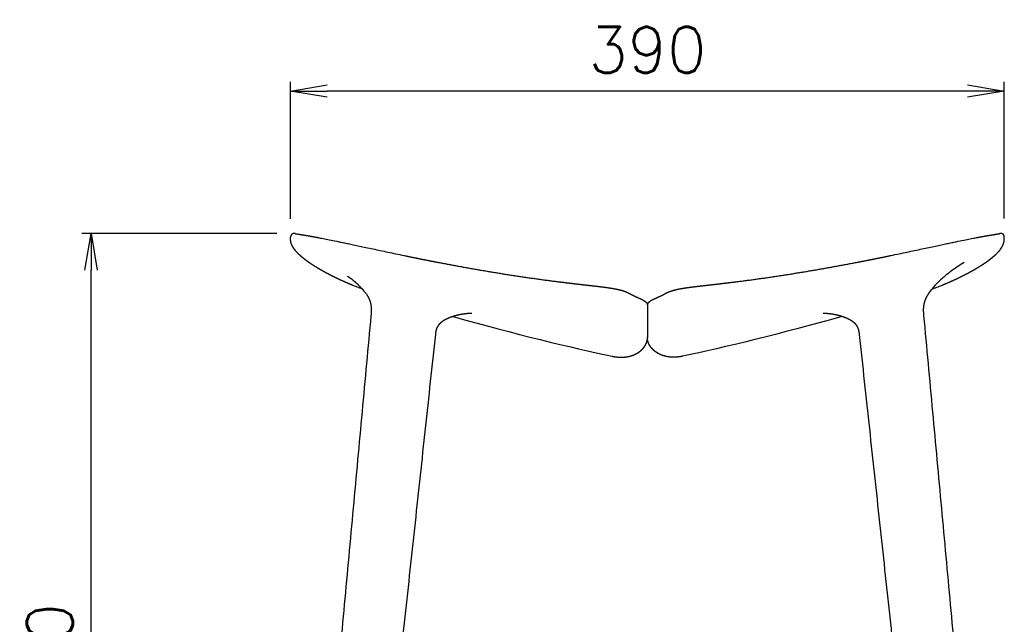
# Model space of a CAD drawing. Extents: x 4518 to 9249, y 4874 to 7665.
# Tile 3 of 6: x 8011 to 8548, y 6866 to 7196. Entities that reach past the tile are written whole.
import ezdxf

# ---------------------------------------------------------------- set-up
doc = ezdxf.new("R2010")
doc.units = 0
doc.header["$LTSCALE"] = 0.5
doc.layers.get('0').update_dxf_attribs({"linetype": 'CONTINUOUS'})
doc.layers.get('DEFPOINTS').update_dxf_attribs({"linetype": 'CONTINUOUS'})
doc.layers.add('Visible Lines', color=7, linetype='CONTINUOUS', true_color=0x000000)
doc.styles.get("Standard").update_dxf_attribs({"font": 'txt.shx', "bigfont": 'bigfont.shx'})
doc.dimstyles.new('1-10', dxfattribs={"dimtxt": 25, "dimasz": 20, "dimexe": 5, "dimexo": 10, "dimgap": 10, "dimtad": 1, "dimdec": 0, "dimzin": 9, "dimdsep": 46, "dimtxsty": 'Standard', "dimblk1": 'OPEN', "dimblk2": 'OPEN', "dimsah": 1, "dimcen": 0, "dimclrt": 7, "dimadec": 0, "dimazin": 0, "dimtfac": 0.5, "dimtdec": 0, "dimtofl": 0, "dimtmove": 0, "dimatfit": 3, "dimldrblk": 'OPEN', "dimfxl": 1, "dimtolj": 1, "dimtzin": 9, "dimarcsym": 0})

# ---------------------------------------------------------------- blocks, each defined once
blk = doc.blocks.new('_OPEN')
at = {"color": 0, "linetype": 'ByBlock'}
for p, q in [((-1, 0.167), (0, 0)), ((0, 0), (-1, -0.167)), ((0, 0), (-1, 0))]:
    blk.add_line(p, q, dxfattribs=at)
blk = doc.blocks.new('*D19')
at = {"color": 0, "lineweight": -2, "transparency": 16777216}
for p, q in [((8158.6, 7087.2), (8158.6, 7161.77)), ((8547.6, 7087.21), (8547.6, 7161.77)), ((8527.6, 7156.77), (8178.6, 7156.77))]:
    blk.add_line(p, q, dxfattribs=at)
at = {"layer": 'DEFPOINTS', "color": 0, "transparency": 16777216}
for p in [(8158.6, 7156.77), (8158.6, 7077.2), (8547.6, 7077.21)]:
    blk.add_point(p, dxfattribs=at)
at = {"color": 0, "lineweight": -2, "transparency": 16777216, "xscale": 20, "yscale": 20, "zscale": 20, "rotation": 180}
blk.add_blockref('_OPEN', (8158.6, 7156.77), dxfattribs=at)
at = {"color": 0, "lineweight": -2, "transparency": 16777216, "xscale": 20, "yscale": 20, "zscale": 20}
blk.add_blockref('_OPEN', (8547.6, 7156.77), dxfattribs=at)
at = {"color": 7, "transparency": 16777216, "insert": (8353.1, 7179.27), "char_height": 25, "attachment_point": 5}
blk.add_mtext('\\A1;390', dxfattribs=at)
blk = doc.blocks.new('*D26')
at = {"color": 0, "lineweight": -2, "transparency": 16777216}
for p, q in [((8151.05, 7079.09), (8044.84, 7079.09)), ((8049.84, 6631.91), (8049.84, 7059.09)), ((8157.11, 6611.91), (8044.84, 6611.91))]:
    blk.add_line(p, q, dxfattribs=at)
at = {"layer": 'DEFPOINTS', "color": 0, "transparency": 16777216}
for p in [(8049.84, 7079.09), (8161.05, 7079.09), (8167.11, 6611.91)]:
    blk.add_point(p, dxfattribs=at)
at = {"color": 0, "lineweight": -2, "transparency": 16777216, "xscale": 20, "yscale": 20, "zscale": 20}
for p, rotation in [((8049.84, 7079.09), 90), ((8049.84, 6611.91), 270)]:
    blk.add_blockref('_OPEN', p, dxfattribs=dict(at, rotation=rotation))
at = {"color": 7, "transparency": 16777216, "insert": (8027.34, 6845.5), "char_height": 25, "attachment_point": 5, "rotation": 90}
blk.add_mtext('\\A1;450', dxfattribs=at)

msp = doc.modelspace()

# ---------------------------------------------------------------- linework, layer by layer
at = {"layer": 'Visible Lines', "color": 0, "lineweight": -2}
msp.add_lwpolyline([(8353.101, 7040.072), (8353.102, 7022.854)], dxfattribs=at)
for points, weights, degree, knots in [([(8161.051, 7079.086), (8160.125, 7079.335), (8159.363, 7078.751), (8158.602, 7078.167), (8158.602, 7077.208)], [1, 0.896792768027, 1, 0.896792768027, 1], 2, [0, 0, 0, 1.8333189, 1.8333189, 3.6666377, 3.6666377, 3.6666377]), ([(8161.051, 7079.086), (8161.045, 7079.088), (8161.045, 7079.088), (8161.043, 7079.088), (8161.049, 7079.087), (8161.059, 7079.084), (8161.075, 7079.081), (8161.111, 7079.073), (8161.17, 7079.06), (8161.238, 7079.046), (8161.375, 7079.019), (8161.573, 7078.981), (8161.816, 7078.938), (8162.513, 7078.819), (8163.211, 7078.704), (8163.91, 7078.595), (8164.372, 7078.521), (8164.898, 7078.438), (8165.504, 7078.34), (8166.109, 7078.243), (8166.796, 7078.131), (8167.595, 7077.996), (8168.525, 7077.839), (8169.455, 7077.677), (8170.383, 7077.51), (8170.921, 7077.413), (8171.501, 7077.307), (8172.134, 7077.189), (8172.753, 7077.073), (8173.424, 7076.946), (8174.178, 7076.799)], [1, 1, 1, 1, 1, 1, 1, 1, 1, 1, 1, 1, 1, 0.999981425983, 0.999981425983, 1, 1, 1, 1, 1, 1, 1, 0.999988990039, 0.999988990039, 1, 1, 1, 1, 1, 1, 1], 3, [2.3546218, 2.3546218, 2.3546218, 2.3546218, 4.0451748, 4.0451748, 4.0451748, 8.1109013, 8.1109013, 8.1109013, 16.2507532, 16.2507532, 16.2507532, 32.5378379, 32.5378379, 32.5378379, 34.7206557, 34.7206557, 34.7206557, 50.987817, 50.987817, 50.987817, 67.2343085, 67.2343085, 67.2343085, 70.1449802, 70.1449802, 70.1449802, 78.2186033, 78.2186033, 78.2186033, 86.1258096, 86.1258096, 86.1258096, 86.1258096]), ([(8532.223, 7076.837), (8532.897, 7076.968), (8533.505, 7077.083), (8534.07, 7077.189), (8534.703, 7077.307), (8535.282, 7077.413), (8535.82, 7077.51), (8536.749, 7077.677), (8537.678, 7077.839), (8538.609, 7077.996), (8539.408, 7078.131), (8540.095, 7078.243), (8540.7, 7078.34), (8541.306, 7078.438), (8541.831, 7078.521), (8542.293, 7078.595), (8542.992, 7078.704), (8543.69, 7078.819), (8544.388, 7078.938), (8544.63, 7078.981), (8544.829, 7079.019), (8544.966, 7079.046), (8545.034, 7079.06), (8545.093, 7079.073), (8545.128, 7079.081), (8545.144, 7079.084), (8545.155, 7079.087), (8545.161, 7079.088), (8545.161, 7079.088), (8545.161, 7079.088), (8545.161, 7079.088)], [1, 1, 1, 1, 1, 1, 1, 0.999988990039, 0.999988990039, 1, 1, 1, 1, 1, 1, 1, 0.999981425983, 0.999981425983, 1, 1, 1, 1, 1, 1, 1, 1, 1, 1, 1, 1, 1], 3, [0.8305675, 0.8305675, 0.8305675, 0.8305675, 8.0422564, 8.0422564, 8.0422564, 16.1158795, 16.1158795, 16.1158795, 19.0265513, 19.0265513, 19.0265513, 35.2730428, 35.2730428, 35.2730428, 51.540204, 51.540204, 51.540204, 53.7230218, 53.7230218, 53.7230218, 70.0101066, 70.0101066, 70.0101066, 78.1499585, 78.1499585, 78.1499585, 82.2156849, 82.2156849, 82.2156849, 82.2160963, 82.2160963, 82.2160963, 82.2160963]), ([(8547.602, 7077.208), (8547.602, 7078.165), (8546.844, 7078.749), (8546.086, 7079.332), (8545.161, 7079.088)], [1, 0.897297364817, 1, 0.897297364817, 1], 2, [0, 0, 0, 1.8287517, 1.8287517, 3.6575035, 3.6575035, 3.6575035]), ([(8160.959, 7070.193), (8160.799, 7070.4), (8160.643, 7070.612), (8160.493, 7070.827), (8160.342, 7071.042), (8160.197, 7071.261), (8160.058, 7071.484), (8159.919, 7071.707), (8159.787, 7071.935), (8159.662, 7072.166), (8159.537, 7072.397), (8159.42, 7072.633), (8159.313, 7072.873), (8159.205, 7073.113), (8159.107, 7073.358), (8159.02, 7073.606), (8158.932, 7073.854), (8158.858, 7074.107), (8158.795, 7074.363), (8158.733, 7074.619), (8158.685, 7074.878), (8158.652, 7075.14), (8158.619, 7075.401), (8158.602, 7075.664), (8158.602, 7075.928), (8158.602, 7076.203), (8158.602, 7076.492), (8158.602, 7076.796), (8158.602, 7076.929), (8158.602, 7077.065), (8158.602, 7077.203)], [1, 0.999819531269, 0.999819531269, 1, 0.999758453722, 0.999758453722, 1, 0.999674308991, 0.999674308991, 1, 0.999558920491, 0.999558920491, 1, 0.999401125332, 0.999401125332, 1, 0.999181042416, 0.999181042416, 1, 0.998950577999, 0.998950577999, 1, 0.998694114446, 0.998694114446, 1, 1, 1, 1, 1, 1, 1], 3, [0, 0, 0, 0, 0.8100378, 0.8100378, 0.8100378, 1.6204071, 1.6204071, 1.6204071, 2.4312486, 2.4312486, 2.4312486, 3.242395, 3.242395, 3.242395, 4.0541912, 4.0541912, 4.0541912, 4.8661393, 4.8661393, 4.8661393, 5.6788938, 5.6788938, 5.6788938, 6.4917125, 6.4917125, 6.4917125, 7.3839802, 7.3839802, 7.3839802, 7.8133002, 7.8133002, 7.8133002, 7.8133002]), ([(8545.244, 7070.193), (8545.405, 7070.4), (8545.56, 7070.612), (8545.711, 7070.827), (8545.862, 7071.042), (8546.007, 7071.261), (8546.146, 7071.484), (8546.285, 7071.707), (8546.417, 7071.935), (8546.542, 7072.166), (8546.667, 7072.397), (8546.783, 7072.633), (8546.891, 7072.873), (8546.999, 7073.113), (8547.096, 7073.358), (8547.184, 7073.606), (8547.271, 7073.854), (8547.346, 7074.107), (8547.408, 7074.363), (8547.47, 7074.619), (8547.518, 7074.878), (8547.551, 7075.14), (8547.585, 7075.401), (8547.601, 7075.664), (8547.602, 7075.928), (8547.602, 7076.203), (8547.602, 7076.492), (8547.602, 7076.796), (8547.602, 7076.93), (8547.602, 7077.066), (8547.602, 7077.206)], [1, 0.999819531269, 0.999819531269, 1, 0.999758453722, 0.999758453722, 1, 0.999674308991, 0.999674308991, 1, 0.999558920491, 0.999558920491, 1, 0.999401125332, 0.999401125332, 1, 0.999181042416, 0.999181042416, 1, 0.998950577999, 0.998950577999, 1, 0.998694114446, 0.998694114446, 1, 1, 1, 1, 1, 1, 1], 3, [0, 0, 0, 0, 0.8100378, 0.8100378, 0.8100378, 1.6204071, 1.6204071, 1.6204071, 2.4312486, 2.4312486, 2.4312486, 3.242395, 3.242395, 3.242395, 4.0541912, 4.0541912, 4.0541912, 4.8661393, 4.8661393, 4.8661393, 5.6788938, 5.6788938, 5.6788938, 6.4917125, 6.4917125, 6.4917125, 7.3839802, 7.3839802, 7.3839802, 7.8157245, 7.8157245, 7.8157245, 7.8157245]), ([(8220.444, 7067.116), (8224.972, 7066.173), (8229.507, 7065.265), (8234.093, 7064.346), (8238.687, 7063.462), (8248.011, 7061.666), (8257.363, 7060.019), (8266.852, 7058.348), (8276.369, 7056.846), (8285.956, 7055.331), (8295.573, 7054.018)], [1, 0.999992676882, 1, 0.999992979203, 1, 0.999967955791, 1, 0.999960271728, 1, 0.999944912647, 1], 2, [0, 0, 0, 9.5108787, 9.5108787, 19.1309848, 19.1309848, 38.6587238, 38.6587238, 58.4731645, 58.4731645, 78.4334071, 78.4334071, 78.4334071]), ([(8410.631, 7054.018), (8420.248, 7055.331), (8429.835, 7056.846), (8439.352, 7058.348), (8448.841, 7060.019), (8458.193, 7061.666), (8467.517, 7063.462), (8472.11, 7064.346), (8476.697, 7065.265), (8481.231, 7066.173), (8485.759, 7067.116)], [1, 0.999944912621, 1, 0.999960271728, 1, 0.999967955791, 1, 0.999992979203, 1, 0.999992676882, 1], 2, [0, 0, 0, 19.960247, 19.960247, 39.7746876, 39.7746876, 59.3024267, 59.3024267, 68.9225327, 68.9225327, 78.4334115, 78.4334115, 78.4334115]), ([(8305.234, 7052.758), (8307.633, 7052.459), (8310.032, 7052.169), (8312.433, 7051.888), (8313.622, 7051.748), (8314.818, 7051.61), (8316.008, 7051.473), (8317.183, 7051.338), (8318.359, 7051.204), (8319.531, 7051.07), (8320.686, 7050.938), (8321.839, 7050.807), (8322.982, 7050.675), (8324.106, 7050.546), (8325.233, 7050.414), (8326.328, 7050.282), (8327.373, 7050.157), (8328.418, 7050.027), (8329.462, 7049.891), (8329.964, 7049.825), (8330.457, 7049.759), (8330.936, 7049.692), (8331.412, 7049.625), (8331.873, 7049.559), (8332.32, 7049.492), (8333.146, 7049.369), (8333.971, 7049.235), (8334.793, 7049.089), (8335.178, 7049.02), (8335.546, 7048.951), (8335.891, 7048.883), (8336.241, 7048.814), (8336.571, 7048.745), (8336.884, 7048.677), (8337.453, 7048.554), (8338.02, 7048.418), (8338.583, 7048.269), (8339.048, 7048.146), (8339.51, 7048.01), (8339.968, 7047.863), (8340.673, 7047.639), (8341.364, 7047.376), (8342.041, 7047.075), (8342.311, 7046.955), (8342.577, 7046.827), (8342.84, 7046.691), (8343.059, 7046.577), (8343.275, 7046.459), (8343.49, 7046.339)], [1, 0.999995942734, 0.999995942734, 1, 1, 1, 1, 1, 1, 1, 1, 1, 1, 1, 1, 1, 0.999991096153, 0.999991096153, 1, 1, 1, 1, 1, 1, 1, 0.999934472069, 0.999934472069, 1, 1, 1, 1, 1, 1, 1, 0.999825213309, 0.999825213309, 1, 0.999780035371, 0.999780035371, 1, 0.999000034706, 0.999000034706, 1, 0.999725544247, 0.999725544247, 1, 0.999924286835, 0.999924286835, 1], 3, [0, 0, 0, 0, 7.45656, 7.45656, 7.45656, 11.1578017, 11.1578017, 11.1578017, 14.8087957, 14.8087957, 14.8087957, 18.4046096, 18.4046096, 18.4046096, 21.9523326, 21.9523326, 21.9523326, 25.1993976, 25.1993976, 25.1993976, 26.9214038, 26.9214038, 26.9214038, 28.6331983, 28.6331983, 28.6331983, 31.209707, 31.209707, 31.209707, 32.9745786, 32.9745786, 32.9745786, 34.7545289, 34.7545289, 34.7545289, 36.551652, 36.551652, 36.551652, 38.0355651, 38.0355651, 38.0355651, 40.3170521, 40.3170521, 40.3170521, 41.229509, 41.229509, 41.229509, 41.9895518, 41.9895518, 41.9895518, 41.9895518]), ([(8362.713, 7046.339), (8362.928, 7046.459), (8363.145, 7046.577), (8363.363, 7046.691), (8363.626, 7046.827), (8363.893, 7046.955), (8364.163, 7047.075), (8364.839, 7047.376), (8365.531, 7047.639), (8366.236, 7047.863), (8366.694, 7048.01), (8367.156, 7048.146), (8367.621, 7048.269), (8368.184, 7048.418), (8368.75, 7048.554), (8369.32, 7048.677), (8369.632, 7048.745), (8369.962, 7048.814), (8370.312, 7048.883), (8370.658, 7048.951), (8371.026, 7049.02), (8371.41, 7049.089), (8372.233, 7049.235), (8373.057, 7049.369), (8373.883, 7049.492), (8374.33, 7049.559), (8374.791, 7049.625), (8375.268, 7049.692), (8375.747, 7049.759), (8376.239, 7049.825), (8376.742, 7049.891), (8377.786, 7050.027), (8378.83, 7050.157), (8379.875, 7050.282), (8380.97, 7050.414), (8382.097, 7050.546), (8383.221, 7050.675), (8384.365, 7050.807), (8385.518, 7050.938), (8386.672, 7051.07), (8387.845, 7051.204), (8389.02, 7051.338), (8390.196, 7051.473), (8391.385, 7051.61), (8392.582, 7051.748), (8393.77, 7051.888), (8396.171, 7052.169), (8398.571, 7052.459), (8400.969, 7052.758)], [1, 0.999924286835, 0.999924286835, 1, 0.999725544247, 0.999725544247, 1, 0.999000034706, 0.999000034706, 1, 0.999780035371, 0.999780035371, 1, 0.999825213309, 0.999825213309, 1, 1, 1, 1, 1, 1, 1, 0.999934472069, 0.999934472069, 1, 1, 1, 1, 1, 1, 1, 0.999991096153, 0.999991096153, 1, 1, 1, 1, 1, 1, 1, 1, 1, 1, 1, 1, 1, 0.999995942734, 0.999995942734, 1], 3, [0, 0, 0, 0, 0.7600427, 0.7600427, 0.7600427, 1.6724997, 1.6724997, 1.6724997, 3.9539867, 3.9539867, 3.9539867, 5.4378997, 5.4378997, 5.4378997, 7.2350228, 7.2350228, 7.2350228, 9.0149732, 9.0149732, 9.0149732, 10.7798448, 10.7798448, 10.7798448, 13.3563534, 13.3563534, 13.3563534, 15.068148, 15.068148, 15.068148, 16.7901541, 16.7901541, 16.7901541, 20.0372192, 20.0372192, 20.0372192, 23.5849422, 23.5849422, 23.5849422, 27.1807561, 27.1807561, 27.1807561, 30.83175, 30.83175, 30.83175, 34.5329917, 34.5329917, 34.5329917, 41.9895518, 41.9895518, 41.9895518, 41.9895518]), ([(8507.09, 7047.514), (8506.611, 7046.883), (8506.168, 7046.228), (8505.76, 7045.549), (8505.31, 7044.801), (8504.916, 7044.022), (8504.579, 7043.217), (8504.389, 7042.761), (8504.221, 7042.296), (8504.076, 7041.823), (8503.914, 7041.295), (8503.783, 7040.758), (8503.683, 7040.215), (8503.545, 7039.456), (8503.466, 7038.688), (8503.446, 7037.916), (8503.44, 7037.677), (8503.437, 7037.194), (8503.462, 7036.431), (8503.52, 7035.554), (8503.577, 7034.921), (8503.61, 7034.567)], [1, 0.999027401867, 0.999027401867, 1, 0.998245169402, 0.998245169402, 1, 0.999205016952, 0.999205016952, 1, 0.998884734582, 0.998884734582, 1, 0.997996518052, 0.997996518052, 1, 1, 1, 1, 1, 1, 1], 3, [0, 0, 0, 0, 2.440775, 2.440775, 2.440775, 5.1307572, 5.1307572, 5.1307572, 6.6554322, 6.6554322, 6.6554322, 8.3586103, 8.3586103, 8.3586103, 10.737114, 10.737114, 10.737114, 11.4765487, 12.2260039, 13.0911236, 14.1873247, 14.1873247, 14.1873247, 14.1873247]), ([(8202.594, 7034.567), (8202.626, 7034.921), (8202.684, 7035.554), (8202.741, 7036.431), (8202.766, 7037.194), (8202.764, 7037.677), (8202.757, 7037.916), (8202.738, 7038.688), (8202.659, 7039.456), (8202.521, 7040.215), (8202.421, 7040.758), (8202.289, 7041.295), (8202.127, 7041.823), (8201.982, 7042.296), (8201.814, 7042.761), (8201.624, 7043.217), (8201.417, 7043.713), (8201.187, 7044.2), (8200.936, 7044.676)], [1, 1, 1, 1, 1, 1, 1, 0.997996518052, 0.997996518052, 1, 0.998884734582, 0.998884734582, 1, 0.999205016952, 0.999205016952, 1, 0.998917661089, 0.998502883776, 0.998755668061], 3, [0, 0, 0, 0, 1.0962012, 1.9613208, 2.710776, 3.4502108, 3.4502108, 3.4502108, 5.8287144, 5.8287144, 5.8287144, 7.5318925, 7.5318925, 7.5318925, 9.0565675, 9.0565675, 9.0565675, 10.7156863, 10.7156863, 10.7156863, 10.7156863]), ([(8343.614, 7046.271), (8344.511, 7045.782), (8345.424, 7045.322), (8346.35, 7044.89), (8347.304, 7044.448), (8348.262, 7044.012), (8349.221, 7043.581)], [1, 0.999677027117, 0.999677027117, 1, 0.999988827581, 0.999988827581, 1], 3, [0, 0, 0, 0, 3.1514557, 3.1514557, 3.1514557, 6.3967298, 6.3967298, 6.3967298, 6.3967298]), ([(8349.334, 7043.53), (8349.546, 7043.432), (8349.745, 7043.337), (8349.933, 7043.244), (8350.152, 7043.137), (8350.369, 7043.026), (8350.584, 7042.91), (8350.974, 7042.704), (8351.347, 7042.47), (8351.702, 7042.209), (8352.021, 7041.975), (8352.307, 7041.702), (8352.554, 7041.393), (8352.676, 7041.238), (8352.782, 7041.072), (8352.871, 7040.896), (8352.915, 7040.809), (8352.954, 7040.72), (8352.988, 7040.629), (8353.013, 7040.565), (8353.03, 7040.511), (8353.042, 7040.469), (8353.035, 7040.493), (8353.047, 7040.462), (8353.072, 7040.366)], [1, 1, 1, 1, 0.99987410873, 0.99987410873, 1, 0.99818311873, 0.99818311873, 1, 0.994163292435, 0.994163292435, 1, 0.996855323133, 0.996855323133, 1, 0.999060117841, 0.999060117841, 1, 1, 1, 1, 1, 1, 1], 3, [0.7582187, 0.7582187, 0.7582187, 0.7582187, 5.0166463, 5.0166463, 5.0166463, 5.7689362, 5.7689362, 5.7689362, 7.1274057, 7.1274057, 7.1274057, 8.3439405, 8.3439405, 8.3439405, 8.9506943, 8.9506943, 8.9506943, 9.2508975, 9.2508975, 9.2508975, 10.790231, 10.790231, 10.790231, 12.3282006, 12.3282006, 12.3282006, 12.3282006]), ([(8353.131, 7040.366), (8353.156, 7040.462), (8353.169, 7040.493), (8353.161, 7040.469), (8353.174, 7040.511), (8353.191, 7040.565), (8353.215, 7040.629), (8353.25, 7040.72), (8353.289, 7040.809), (8353.332, 7040.896), (8353.422, 7041.072), (8353.528, 7041.238), (8353.649, 7041.393), (8353.896, 7041.702), (8354.182, 7041.975), (8354.501, 7042.209), (8354.856, 7042.47), (8355.23, 7042.704), (8355.619, 7042.91), (8355.834, 7043.026), (8356.051, 7043.137), (8356.27, 7043.244), (8356.458, 7043.337), (8356.657, 7043.432), (8356.87, 7043.53)], [1, 1, 1, 1, 1, 1, 1, 0.999060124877, 0.999060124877, 1, 0.996855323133, 0.996855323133, 1, 0.994163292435, 0.994163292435, 1, 0.99818311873, 0.99818311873, 1, 0.999874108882, 0.999874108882, 1, 1, 1, 1], 3, [0.0000708, 0.0000708, 0.0000708, 0.0000708, 1.5380403, 1.5380403, 1.5380403, 3.0773739, 3.0773739, 3.0773739, 3.3775771, 3.3775771, 3.3775771, 3.9843309, 3.9843309, 3.9843309, 5.2008657, 5.2008657, 5.2008657, 6.5593352, 6.5593352, 6.5593352, 7.3116251, 7.3116251, 7.3116251, 11.5700527, 11.5700527, 11.5700527, 11.5700527]), ([(8356.982, 7043.581), (8357.942, 7044.012), (8358.899, 7044.448), (8359.854, 7044.89), (8360.78, 7045.322), (8361.692, 7045.782), (8362.59, 7046.271)], [1, 0.999988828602, 0.999988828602, 1, 0.999677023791, 0.999677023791, 1], 3, [0, 0, 0, 0, 3.2452741, 3.2452741, 3.2452741, 6.3967298, 6.3967298, 6.3967298, 6.3967298]), ([(8257.365, 7035.532), (8257.365, 7035.532), (8257.358, 7035.532), (8257.344, 7035.533), (8256.662, 7035.544), (8255.981, 7035.52), (8255.301, 7035.461), (8253.217, 7035.295), (8251.155, 7034.956), (8249.127, 7034.447), (8249.027, 7034.422), (8248.926, 7034.396), (8248.826, 7034.37), (8247.78, 7034.098), (8246.703, 7033.768), (8244.701, 7033.012), (8243.75, 7032.592), (8242.849, 7032.099), (8241.856, 7031.571), (8240.938, 7030.92), (8240.111, 7030.157), (8239.886, 7029.944), (8239.672, 7029.72), (8239.47, 7029.485), (8238.677, 7028.563), (8238.127, 7027.479), (8237.85, 7026.295), (8237.691, 7025.581), (8237.579, 7024.858), (8237.515, 7024.128)], [1, 1, 1, 1, 0.999098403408, 0.999098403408, 1, 0.997705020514, 0.997705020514, 1, 1, 1, 1, 1, 1, 1, 1, 1, 0.994549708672, 0.994549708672, 1, 0.999108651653, 0.999108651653, 1, 0.980807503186, 0.980807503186, 1, 0.998530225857, 0.998530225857, 1], 3, [41.3439328, 41.3439328, 41.3439328, 41.3439328, 42.1223143, 42.1223143, 42.1223143, 44.2253968, 44.2253968, 44.2253968, 50.6665837, 50.6665837, 50.6665837, 51.0676239, 51.0676239, 51.0676239, 55.2514345, 55.2514345, 58.9780792, 58.9780792, 58.9780792, 62.4387887, 62.4387887, 62.4387887, 63.3944033, 63.3944033, 63.3944033, 67.1085102, 67.1085102, 67.1085102, 69.3651118, 69.3651118, 69.3651118, 69.3651118]), ([(8468.689, 7024.128), (8468.625, 7024.858), (8468.513, 7025.581), (8468.353, 7026.295), (8468.077, 7027.479), (8467.526, 7028.563), (8466.733, 7029.485), (8466.531, 7029.72), (8466.317, 7029.944), (8466.092, 7030.157), (8465.265, 7030.92), (8464.348, 7031.571), (8463.355, 7032.099), (8462.453, 7032.592), (8461.502, 7033.012), (8459.5, 7033.768), (8458.424, 7034.098), (8457.378, 7034.37), (8457.277, 7034.396), (8457.177, 7034.422), (8457.076, 7034.447), (8455.049, 7034.956), (8452.986, 7035.295), (8450.902, 7035.461), (8450.223, 7035.52), (8449.541, 7035.544), (8448.859, 7035.533), (8448.846, 7035.532), (8448.839, 7035.532), (8448.838, 7035.532)], [1, 0.998530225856, 0.998530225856, 1, 0.980807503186, 0.980807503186, 1, 0.999108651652, 0.999108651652, 1, 0.994549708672, 0.994549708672, 1, 1, 1, 1, 1, 1, 1, 1, 1, 0.997705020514, 0.997705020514, 1, 0.999098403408, 0.999098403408, 1, 1, 1, 1], 3, [0, 0, 0, 0, 2.2566015, 2.2566015, 2.2566015, 5.9707085, 5.9707085, 5.9707085, 6.926323, 6.926323, 6.926323, 10.3870326, 10.3870326, 10.3870326, 14.1136773, 14.1136773, 18.2974879, 18.2974879, 18.2974879, 18.6985281, 18.6985281, 18.6985281, 25.1397149, 25.1397149, 25.1397149, 27.2427975, 27.2427975, 27.2427975, 28.021179, 28.021179, 28.021179, 28.021179]), ([(8333.896, 7012.22), (8334.369, 7012.12), (8334.846, 7012.032), (8335.324, 7011.958), (8335.804, 7011.883), (8336.285, 7011.823), (8336.767, 7011.777), (8337.737, 7011.684), (8338.71, 7011.656), (8339.683, 7011.694), (8339.725, 7011.695), (8339.766, 7011.697), (8339.808, 7011.699), (8340.256, 7011.72), (8340.702, 7011.756), (8341.147, 7011.808), (8341.636, 7011.865), (8342.122, 7011.941), (8342.605, 7012.038), (8343.091, 7012.135), (8343.572, 7012.253), (8344.048, 7012.392), (8344.527, 7012.532), (8344.999, 7012.695), (8345.463, 7012.88), (8345.932, 7013.066), (8346.39, 7013.276), (8346.838, 7013.508), (8347.29, 7013.743), (8347.728, 7014.002), (8348.152, 7014.284), (8348.366, 7014.426), (8348.576, 7014.575), (8348.782, 7014.729), (8348.988, 7014.884), (8349.19, 7015.045), (8349.388, 7015.212), (8349.586, 7015.381), (8349.779, 7015.555), (8349.967, 7015.735), (8350.156, 7015.916), (8350.34, 7016.104), (8350.517, 7016.297), (8350.696, 7016.492), (8350.868, 7016.692), (8351.033, 7016.899), (8351.2, 7017.107), (8351.359, 7017.32), (8351.51, 7017.54), (8351.662, 7017.761), (8351.806, 7017.988), (8351.941, 7018.22), (8351.972, 7018.275), (8352.004, 7018.33), (8352.034, 7018.385), (8352.069, 7018.448), (8352.103, 7018.511), (8352.137, 7018.575), (8352.2, 7018.695), (8352.261, 7018.816), (8352.319, 7018.939), (8352.377, 7019.062), (8352.433, 7019.187), (8352.486, 7019.313), (8352.54, 7019.439), (8352.59, 7019.567), (8352.637, 7019.696), (8352.685, 7019.825), (8352.729, 7019.956), (8352.77, 7020.088), (8352.812, 7020.22), (8352.849, 7020.353), (8352.884, 7020.488), (8352.918, 7020.623), (8352.949, 7020.759), (8352.976, 7020.896), (8353.003, 7021.034), (8353.026, 7021.172), (8353.044, 7021.311), (8353.082, 7021.592), (8353.101, 7021.874), (8353.102, 7022.157)], [1, 0.9997476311, 0.9997476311, 1, 0.999703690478, 0.999703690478, 1, 0.998490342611, 0.998490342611, 1, 1, 1, 1, 0.999598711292, 0.999598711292, 1, 0.999445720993, 0.999445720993, 1, 0.999360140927, 0.999360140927, 1, 0.999263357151, 0.999263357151, 1, 0.999158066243, 0.999158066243, 1, 0.999035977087, 0.999035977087, 1, 0.999732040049, 0.999732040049, 1, 0.999709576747, 0.999709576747, 1, 0.999685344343, 0.999685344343, 1, 0.999660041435, 0.999660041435, 1, 0.999621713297, 0.999621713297, 1, 0.999564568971, 0.999564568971, 1, 0.999500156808, 0.999500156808, 1, 1, 1, 1, 1, 1, 1, 1, 1, 1, 1, 1, 1, 1, 1, 1, 1, 1, 1, 1, 1, 1, 1, 1, 1, 1, 1, 1, 0.998522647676, 0.998522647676, 1], 3, [0, 0, 0, 0, 1.4939284, 1.4939284, 1.4939284, 2.9893314, 2.9893314, 2.9893314, 5.9913416, 5.9913416, 5.9913416, 6.1196785, 6.1196785, 6.1196785, 7.5013687, 7.5013687, 7.5013687, 9.0193994, 9.0193994, 9.0193994, 10.5475989, 10.5475989, 10.5475989, 12.0876577, 12.0876577, 12.0876577, 13.6422982, 13.6422982, 13.6422982, 15.2129644, 15.2129644, 15.2129644, 16.0052927, 16.0052927, 16.0052927, 16.8025865, 16.8025865, 16.8025865, 17.6051859, 17.6051859, 17.6051859, 18.4138374, 18.4138374, 18.4138374, 19.2292823, 19.2292823, 19.2292823, 20.0510907, 20.0510907, 20.0510907, 20.8792967, 20.8792967, 20.8792967, 21.0745398, 21.0745398, 21.0745398, 21.2961041, 21.2961041, 21.2961041, 21.7150351, 21.7150351, 21.7150351, 22.1362809, 22.1362809, 22.1362809, 22.5597202, 22.5597202, 22.5597202, 22.9852905, 22.9852905, 22.9852905, 23.4131236, 23.4131236, 23.4131236, 23.8434082, 23.8434082, 23.8434082, 24.2759663, 24.2759663, 24.2759663, 25.1480757, 25.1480757, 25.1480757, 25.1480757]), ([(8372.308, 7012.22), (8371.834, 7012.12), (8371.358, 7012.032), (8370.879, 7011.958), (8370.4, 7011.883), (8369.919, 7011.823), (8369.436, 7011.777), (8368.467, 7011.684), (8367.493, 7011.656), (8366.52, 7011.694), (8366.479, 7011.695), (8366.437, 7011.697), (8366.395, 7011.699), (8365.948, 7011.72), (8365.501, 7011.756), (8365.056, 7011.808), (8364.567, 7011.865), (8364.081, 7011.941), (8363.599, 7012.038), (8363.113, 7012.135), (8362.631, 7012.253), (8362.156, 7012.392), (8361.676, 7012.532), (8361.204, 7012.695), (8360.74, 7012.88), (8360.272, 7013.066), (8359.813, 7013.276), (8359.366, 7013.508), (8358.914, 7013.743), (8358.475, 7014.002), (8358.051, 7014.284), (8357.837, 7014.426), (8357.627, 7014.575), (8357.422, 7014.729), (8357.215, 7014.884), (8357.013, 7015.045), (8356.816, 7015.212), (8356.617, 7015.381), (8356.424, 7015.555), (8356.236, 7015.735), (8356.047, 7015.916), (8355.864, 7016.104), (8355.686, 7016.297), (8355.508, 7016.492), (8355.335, 7016.692), (8355.17, 7016.899), (8355.004, 7017.107), (8354.845, 7017.32), (8354.693, 7017.54), (8354.541, 7017.761), (8354.397, 7017.988), (8354.263, 7018.22), (8354.231, 7018.275), (8354.2, 7018.33), (8354.169, 7018.385), (8354.134, 7018.448), (8354.1, 7018.511), (8354.067, 7018.575), (8354.003, 7018.695), (8353.943, 7018.816), (8353.884, 7018.939), (8353.826, 7019.062), (8353.77, 7019.187), (8353.717, 7019.313), (8353.664, 7019.439), (8353.613, 7019.567), (8353.566, 7019.696), (8353.519, 7019.825), (8353.474, 7019.956), (8353.433, 7020.088), (8353.392, 7020.22), (8353.354, 7020.353), (8353.32, 7020.488), (8353.285, 7020.623), (8353.255, 7020.759), (8353.228, 7020.896), (8353.201, 7021.034), (8353.178, 7021.172), (8353.159, 7021.311), (8353.121, 7021.592), (8353.102, 7021.874), (8353.102, 7022.157)], [1, 0.9997476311, 0.9997476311, 1, 0.999703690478, 0.999703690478, 1, 0.998490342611, 0.998490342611, 1, 1, 1, 1, 0.999598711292, 0.999598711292, 1, 0.999445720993, 0.999445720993, 1, 0.999360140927, 0.999360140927, 1, 0.999263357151, 0.999263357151, 1, 0.999158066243, 0.999158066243, 1, 0.999035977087, 0.999035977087, 1, 0.999732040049, 0.999732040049, 1, 0.999709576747, 0.999709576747, 1, 0.999685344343, 0.999685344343, 1, 0.999660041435, 0.999660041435, 1, 0.999621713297, 0.999621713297, 1, 0.999564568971, 0.999564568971, 1, 0.999500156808, 0.999500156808, 1, 1, 1, 1, 1, 1, 1, 1, 1, 1, 1, 1, 1, 1, 1, 1, 1, 1, 1, 1, 1, 1, 1, 1, 1, 1, 1, 1, 0.998522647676, 0.998522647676, 1], 3, [0, 0, 0, 0, 1.4939284, 1.4939284, 1.4939284, 2.9893314, 2.9893314, 2.9893314, 5.9913416, 5.9913416, 5.9913416, 6.1196785, 6.1196785, 6.1196785, 7.5013687, 7.5013687, 7.5013687, 9.0193994, 9.0193994, 9.0193994, 10.5475989, 10.5475989, 10.5475989, 12.0876577, 12.0876577, 12.0876577, 13.6422982, 13.6422982, 13.6422982, 15.2129644, 15.2129644, 15.2129644, 16.0052927, 16.0052927, 16.0052927, 16.8025865, 16.8025865, 16.8025865, 17.6051859, 17.6051859, 17.6051859, 18.4138374, 18.4138374, 18.4138374, 19.2292823, 19.2292823, 19.2292823, 20.0510907, 20.0510907, 20.0510907, 20.8792967, 20.8792967, 20.8792967, 21.0745398, 21.0745398, 21.0745398, 21.2961041, 21.2961041, 21.2961041, 21.7150351, 21.7150351, 21.7150351, 22.1362809, 22.1362809, 22.1362809, 22.5597202, 22.5597202, 22.5597202, 22.9852905, 22.9852905, 22.9852905, 23.4131236, 23.4131236, 23.4131236, 23.8434082, 23.8434082, 23.8434082, 24.2759663, 24.2759663, 24.2759663, 25.1480757, 25.1480757, 25.1480757, 25.1480757])]:
    msp.add_rational_spline(points, weights, degree=degree, knots=knots, dxfattribs=at)
for points, knots in [([(8174.216, 7076.791), (8175.151, 7076.608), (8176.143, 7076.414), (8177.217, 7076.203), (8178.288, 7075.992), (8179.441, 7075.764), (8180.707, 7075.511), (8181.966, 7075.259), (8183.342, 7074.981), (8184.875, 7074.667), (8185.639, 7074.51), (8186.441, 7074.344), (8187.287, 7074.169), (8188.132, 7073.993), (8189.018, 7073.808), (8189.954, 7073.611), (8190.421, 7073.513), (8190.9, 7073.412), (8191.391, 7073.308), (8191.883, 7073.204), (8192.386, 7073.097), (8192.901, 7072.988), (8193.933, 7072.768), (8195.012, 7072.538), (8196.137, 7072.297), (8198.407, 7071.811), (8200.856, 7071.284), (8203.441, 7070.728), (8206.061, 7070.165), (8208.818, 7069.573), (8211.645, 7068.971), (8213.072, 7068.667), (8214.521, 7068.36), (8215.985, 7068.051), (8217.448, 7067.742), (8218.934, 7067.43), (8220.418, 7067.121)], [0.0000624, 0.0000624, 0.0000624, 0.0000624, 9.8497506, 9.8497506, 9.8497506, 19.6792866, 19.6792866, 19.6792866, 29.4622279, 29.4622279, 29.4622279, 34.3352224, 34.3352224, 34.3352224, 39.1973767, 39.1973767, 39.1973767, 41.6280864, 41.6280864, 41.6280864, 44.0608678, 44.0608678, 44.0608678, 48.9372637, 48.9372637, 48.9372637, 58.7763319, 58.7763319, 58.7763319, 68.7525378, 68.7525378, 68.7525378, 73.7845604, 73.7845604, 73.7845604, 78.8137258, 78.8137258, 78.8137258, 78.8137258]), ([(8485.786, 7067.121), (8487.27, 7067.43), (8488.755, 7067.742), (8490.218, 7068.051), (8491.682, 7068.36), (8493.132, 7068.667), (8494.559, 7068.971), (8497.386, 7069.573), (8500.143, 7070.165), (8502.763, 7070.728), (8505.347, 7071.284), (8507.797, 7071.811), (8510.066, 7072.297), (8511.192, 7072.538), (8512.27, 7072.768), (8513.303, 7072.988), (8513.818, 7073.097), (8514.321, 7073.204), (8514.812, 7073.308), (8515.303, 7073.412), (8515.782, 7073.513), (8516.25, 7073.611), (8517.185, 7073.808), (8518.072, 7073.993), (8518.916, 7074.169), (8519.762, 7074.344), (8520.565, 7074.51), (8521.329, 7074.667), (8522.862, 7074.981), (8524.237, 7075.259), (8525.497, 7075.511), (8526.762, 7075.764), (8527.916, 7075.992), (8528.987, 7076.203), (8530.061, 7076.414), (8531.052, 7076.608), (8531.987, 7076.791)], [0.0406168, 0.0406168, 0.0406168, 0.0406168, 5.0697828, 5.0697828, 5.0697828, 10.1018054, 10.1018054, 10.1018054, 20.0780112, 20.0780112, 20.0780112, 29.9170795, 29.9170795, 29.9170795, 34.7934754, 34.7934754, 34.7934754, 37.2262568, 37.2262568, 37.2262568, 39.6569665, 39.6569665, 39.6569665, 44.5191208, 44.5191208, 44.5191208, 49.3921153, 49.3921153, 49.3921153, 59.1750566, 59.1750566, 59.1750566, 69.0045926, 69.0045926, 69.0045926, 78.8542808, 78.8542808, 78.8542808, 78.8542808]), ([(8525.731, 7063.235), (8524.563, 7062.502), (8522.593, 7061.326), (8519.029, 7058.945), (8515.103, 7055.923), (8510.779, 7051.92), (8508.207, 7048.989), (8507.09, 7047.514)], [0, 0, 0, 0, 4.2560067, 7.0739273, 13.2196822, 19.5249298, 25.2302434, 25.2302434, 25.2302434, 25.2302434]), ([(8295.598, 7054.015), (8296.399, 7053.906), (8297.201, 7053.798), (8298.003, 7053.691), (8298.805, 7053.584), (8299.608, 7053.478), (8300.411, 7053.373), (8301.214, 7053.268), (8302.017, 7053.164), (8302.821, 7053.061), (8303.619, 7052.96), (8304.417, 7052.859), (8305.216, 7052.76)], [0, 0, 0, 0, 2.5123181, 2.5123181, 2.5123181, 5.024507, 5.024507, 5.024507, 7.5356941, 7.5356941, 7.5356941, 10.0286987, 10.0286987, 10.0286987, 10.0286987]), ([(8400.988, 7052.76), (8401.786, 7052.859), (8402.585, 7052.96), (8403.382, 7053.061), (8404.186, 7053.164), (8404.99, 7053.268), (8405.793, 7053.373), (8406.596, 7053.478), (8407.399, 7053.584), (8408.201, 7053.691), (8409.003, 7053.798), (8409.804, 7053.906), (8410.605, 7054.015)], [0.018837, 0.018837, 0.018837, 0.018837, 2.5118385, 2.5118385, 2.5118385, 5.0230256, 5.0230256, 5.0230256, 7.5352145, 7.5352145, 7.5352145, 10.0475326, 10.0475326, 10.0475326, 10.0475326]), ([(8200.935, 7044.676), (8200.793, 7044.897), (8200.645, 7045.118), (8200.493, 7045.338), (8200.416, 7045.45), (8200.337, 7045.562), (8200.258, 7045.673), (8200.078, 7045.925), (8199.894, 7046.175), (8199.708, 7046.42), (8199.53, 7046.655), (8199.425, 7046.789), (8199.237, 7047.024), (8199.146, 7047.138), (8199.054, 7047.251), (8198.962, 7047.364)], [14.2003003, 14.2003003, 14.2003003, 14.2003003, 15.1337664, 15.1337664, 15.1337664, 15.6083222, 15.6083222, 15.6083222, 16.6823126, 16.6823126, 16.6823126, 17.5794269, 17.5794269, 17.5794269, 18.0909982, 18.0909982, 18.0909982, 18.0909982])]:
    msp.add_open_spline(points, degree=3, knots=knots, dxfattribs=at)
for points, degree in [([(8160.969, 7070.19), (8160.964, 7070.192), (8160.959, 7070.193), (8160.959, 7070.193)], 3), ([(8161.979, 7068.983), (8161.804, 7069.178), (8161.631, 7069.376), (8161.463, 7069.577)], 3), ([(8162.515, 7068.408), (8162.334, 7068.597), (8162.155, 7068.789), (8161.979, 7068.983)], 3), ([(8163.068, 7067.849), (8162.881, 7068.032), (8162.697, 7068.219), (8162.515, 7068.408)], 3), ([(8543.688, 7068.408), (8543.507, 7068.219), (8543.322, 7068.032), (8543.136, 7067.849)], 3), ([(8544.224, 7068.983), (8544.049, 7068.789), (8543.87, 7068.597), (8543.688, 7068.408)], 3), ([(8544.74, 7069.577), (8544.572, 7069.376), (8544.4, 7069.178), (8544.224, 7068.983)], 3), ([(8545.244, 7070.193), (8545.244, 7070.193), (8545.24, 7070.192), (8545.234, 7070.19)], 3), ([(8171.885, 7061.162), (8171.878, 7061.163), (8171.872, 7061.164), (8171.867, 7061.165)], 3), ([(8173.131, 7060.395), (8172.714, 7060.647), (8172.298, 7060.903), (8171.885, 7061.162)], 3), ([(8534.318, 7061.162), (8533.905, 7060.903), (8533.49, 7060.647), (8533.072, 7060.395)], 3), ([(8534.336, 7061.165), (8534.331, 7061.164), (8534.326, 7061.163), (8534.318, 7061.162)], 3), ([(8190.192, 7055.358), (8190.017, 7055.464), (8189.841, 7055.57), (8189.664, 7055.674)], 3), ([(8189.799, 7051.969), (8189.794, 7051.969), (8189.789, 7051.97), (8189.786, 7051.97)], 3), ([(8189.819, 7051.969), (8189.812, 7051.969), (8189.805, 7051.969), (8189.799, 7051.969)], 3), ([(8190.275, 7051.774), (8190.123, 7051.839), (8189.971, 7051.904), (8189.819, 7051.969)], 3), ([(8189.822, 7055.609), (8189.95, 7055.523), (8190.082, 7055.436), (8190.217, 7055.349)], 3), ([(8190.123, 7055.443), (8190.244, 7055.353), (8190.369, 7055.263), (8190.5, 7055.171)], 3), ([(8190.499, 7055.169), (8190.455, 7055.196), (8190.411, 7055.223), (8190.368, 7055.25)], 3), ([(8191.663, 7054.341), (8191.406, 7054.536), (8191.146, 7054.729), (8190.883, 7054.921)], 3), ([(8192.479, 7053.71), (8192.211, 7053.925), (8191.94, 7054.138), (8191.668, 7054.347)], 3), ([(8195.22, 7051.337), (8194.942, 7051.598), (8194.662, 7051.855), (8194.379, 7052.11)], 3), ([(8516.384, 7051.969), (8516.232, 7051.904), (8516.08, 7051.839), (8515.928, 7051.774)], 3), ([(8516.406, 7051.965), (8516.258, 7051.901), (8516.11, 7051.838), (8515.962, 7051.775)], 3), ([(8516.404, 7051.969), (8516.398, 7051.969), (8516.392, 7051.969), (8516.384, 7051.969)], 3), ([(8516.418, 7051.97), (8516.414, 7051.97), (8516.41, 7051.969), (8516.404, 7051.969)], 3), ([(8192.668, 7050.772), (8192.662, 7050.772), (8192.658, 7050.772), (8192.655, 7050.772)], 3), ([(8192.687, 7050.772), (8192.68, 7050.772), (8192.673, 7050.772), (8192.668, 7050.772)], 3), ([(8194.13, 7050.197), (8193.648, 7050.386), (8193.167, 7050.578), (8192.687, 7050.772)], 3), ([(8195.579, 7049.64), (8195.095, 7049.822), (8194.612, 7050.008), (8194.13, 7050.197)], 3), ([(8197.037, 7049.106), (8196.55, 7049.279), (8196.064, 7049.458), (8195.579, 7049.64)], 3), ([(8197.061, 7049.107), (8197.052, 7049.107), (8197.044, 7049.106), (8197.037, 7049.106)], 3), ([(8197.621, 7048.911), (8197.434, 7048.975), (8197.247, 7049.041), (8197.061, 7049.107)], 3), ([(8198.964, 7047.365), (8198.927, 7047.407), (8198.892, 7047.448), (8198.86, 7047.489)], 3), ([(8343.199, 7046.5), (8343.248, 7046.473), (8343.296, 7046.447), (8343.342, 7046.421)], 3), ([(8362.861, 7046.421), (8362.908, 7046.447), (8362.956, 7046.473), (8363.005, 7046.5)], 3), ([(8509.143, 7049.107), (8508.951, 7049.039), (8508.758, 7048.971), (8508.566, 7048.905)], 3), ([(8509.168, 7049.099), (8508.969, 7049.028), (8508.77, 7048.959), (8508.571, 7048.89)], 3), ([(8509.185, 7049.101), (8508.981, 7049.028), (8508.777, 7048.956), (8508.572, 7048.886)], 3), ([(8509.166, 7049.106), (8509.159, 7049.106), (8509.151, 7049.107), (8509.143, 7049.107)], 3), ([(8510.624, 7049.64), (8510.139, 7049.458), (8509.654, 7049.279), (8509.166, 7049.106)], 3), ([(8510.626, 7049.634), (8510.147, 7049.453), (8509.666, 7049.277), (8509.184, 7049.105)], 3), ([(8512.074, 7050.197), (8511.592, 7050.008), (8511.109, 7049.822), (8510.624, 7049.64)], 3), ([(8513.517, 7050.772), (8513.037, 7050.578), (8512.556, 7050.386), (8512.074, 7050.197)], 3), ([(8513.538, 7050.768), (8513.061, 7050.575), (8512.584, 7050.384), (8512.105, 7050.197)], 3), ([(8513.536, 7050.772), (8513.53, 7050.772), (8513.524, 7050.772), (8513.517, 7050.772)], 3), ([(8513.549, 7050.772), (8513.546, 7050.772), (8513.541, 7050.772), (8513.536, 7050.772)], 3), ([(8353.102, 7040.241), (8353.104, 7040.249), (8353.106, 7040.258), (8353.107, 7040.266)], 3), ([(8163.851, 6614.039), (8183.219, 6824.271), (8202.588, 7034.503)], 2), ([(8247.161, 7033.892), (8280.584, 7024.442), (8311.372, 7016.995), (8333.895, 7012.221)], 3), ([(8459.043, 7033.892), (8425.62, 7024.442), (8394.831, 7016.995), (8372.309, 7012.221)], 3), ([(8503.616, 7034.503), (8522.984, 6824.271), (8542.352, 6614.039)], 2), ([(8237.51, 7024.078), (8215.325, 6818.865), (8193.14, 6613.652)], 2), ([(8353.033, 7022.512), (8353.031, 7022.489), (8353.029, 7022.466), (8353.027, 7022.444)], 3), ([(8353.102, 7022.854), (8353.082, 7022.739), (8353.059, 7022.625), (8353.033, 7022.512)], 3), ([(8353.093, 7022.465), (8353.093, 7022.443), (8353.093, 7022.421), (8353.094, 7022.399)], 3), ([(8353.094, 7022.399), (8353.095, 7022.32), (8353.097, 7022.259), (8353.099, 7022.218)], 3), ([(8353.099, 7022.218), (8353.1, 7022.178), (8353.102, 7022.157), (8353.102, 7022.157)], 3), ([(8353.17, 7022.512), (8353.144, 7022.625), (8353.122, 7022.738), (8353.101, 7022.852)], 3), ([(8353.102, 7022.465), (8353.102, 7022.432), (8353.102, 7022.399)], 2), ([(8353.162, 7022.51), (8353.167, 7022.488), (8353.172, 7022.466), (8353.177, 7022.444)], 3), ([(8513.063, 6613.654), (8490.879, 6818.866), (8468.694, 7024.078)], 2)]:
    msp.add_open_spline(points, degree=degree, dxfattribs=at)
for points, weights in [([(8161.463, 7069.577), (8161.21, 7069.879), (8160.969, 7070.19)], [1, 0.99979402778, 1]), ([(8545.234, 7070.19), (8544.994, 7069.879), (8544.741, 7069.577)], [1, 0.99979402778, 1]), ([(8164.205, 7066.777), (8163.622, 7067.297), (8163.064, 7067.845)], [1, 0.999712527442, 1]), ([(8165.4, 7065.759), (8164.797, 7066.255), (8164.215, 7066.775)], [1, 0.999803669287, 1]), ([(8166.627, 7064.781), (8166.009, 7065.257), (8165.406, 7065.753)], [1, 0.999862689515, 1]), ([(8167.883, 7063.843), (8167.251, 7064.301), (8166.634, 7064.776)], [1, 0.999898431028, 1]), ([(8169.162, 7062.94), (8168.52, 7063.381), (8167.889, 7063.839)], [1, 0.999923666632, 1]), ([(8170.461, 7062.067), (8169.81, 7062.494), (8169.169, 7062.935)], [1, 0.999940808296, 1]), ([(8537.035, 7062.935), (8536.393, 7062.494), (8535.742, 7062.067)], [1, 0.999940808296, 1]), ([(8538.314, 7063.839), (8537.683, 7063.381), (8537.041, 7062.94)], [1, 0.999923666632, 1]), ([(8539.57, 7064.776), (8538.952, 7064.301), (8538.321, 7063.843)], [1, 0.999898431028, 1]), ([(8540.797, 7065.753), (8540.195, 7065.257), (8539.576, 7064.781)], [1, 0.999862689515, 1]), ([(8541.989, 7066.775), (8541.406, 7066.255), (8540.803, 7065.759)], [1, 0.999803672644, 1]), ([(8541.998, 7066.777), (8542.581, 7067.297), (8543.139, 7067.845)], [1, 0.999712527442, 1]), ([(8171.867, 7061.165), (8171.163, 7061.607), (8170.468, 7062.063)], [1, 0.999947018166, 1]), ([(8175.811, 7058.824), (8174.458, 7059.586), (8173.128, 7060.389)], [1, 0.999885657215, 1]), ([(8178.543, 7057.331), (8177.167, 7058.06), (8175.811, 7058.824)], [1, 0.999916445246, 1]), ([(8181.313, 7055.903), (8179.923, 7056.6), (8178.549, 7057.328)], [1, 0.999935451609, 1]), ([(8527.655, 7057.328), (8526.281, 7056.6), (8524.89, 7055.903)], [1, 0.999935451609, 1]), ([(8530.392, 7058.824), (8529.036, 7058.06), (8527.661, 7057.331)], [1, 0.999916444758, 1]), ([(8533.076, 7060.389), (8531.749, 7059.588), (8530.398, 7058.827)], [1, 0.99988613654, 1]), ([(8535.736, 7062.063), (8535.041, 7061.607), (8534.336, 7061.165)], [1, 0.999947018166, 1]), ([(8184.111, 7054.536), (8182.708, 7055.204), (8181.319, 7055.9)], [1, 0.999946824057, 1]), ([(8186.935, 7053.226), (8185.519, 7053.866), (8184.117, 7054.534)], [1, 0.999952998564, 1]), ([(8189.786, 7051.97), (8188.357, 7052.583), (8186.94, 7053.224)], [1, 0.999953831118, 1]), ([(8190.911, 7054.89), (8190.372, 7055.258), (8189.822, 7055.609)], [1, 0.999878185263, 1]), ([(8191.221, 7054.666), (8190.677, 7055.062), (8190.123, 7055.443)], [1, 0.999904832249, 1]), ([(8192.655, 7050.772), (8191.444, 7051.263), (8190.242, 7051.775)], [1, 0.999962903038, 1]), ([(8193.551, 7052.827), (8193.024, 7053.278), (8192.485, 7053.716)], [1, 0.999924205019, 1]), ([(8194.379, 7052.11), (8193.858, 7052.578), (8193.327, 7053.033)], [1, 0.99992331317, 1]), ([(8515.933, 7051.763), (8514.745, 7051.258), (8513.549, 7050.772)], [1, 0.999963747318, 1]), ([(8519.264, 7053.224), (8517.847, 7052.583), (8516.418, 7051.97)], [1, 0.999953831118, 1]), ([(8522.087, 7054.534), (8520.684, 7053.866), (8519.269, 7053.226)], [1, 0.999952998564, 1]), ([(8524.885, 7055.9), (8523.495, 7055.204), (8522.092, 7054.536)], [1, 0.999946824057, 1]), ([(8197.081, 7049.494), (8195.738, 7050.854), (8195.224, 7051.342)], [1, 0.999910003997, 1]), ([(8197.919, 7048.581), (8197.506, 7049.044), (8197.081, 7049.494)], [1, 0.999909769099, 1]), ([(8198.86, 7047.489), (8198.401, 7048.045), (8197.924, 7048.586)], [1, 0.999855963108, 1]), ([(8353.102, 7040.229), (8353.09, 7040.299), (8353.072, 7040.366)], [0.94814010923, 0.934162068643, 0.922526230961]), ([(8353.131, 7040.366), (8353.113, 7040.299), (8353.102, 7040.229)], [0.92252623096, 0.934162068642, 0.94814010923])]:
    msp.add_rational_spline(points, weights, degree=2, dxfattribs=at)

# ---------------------------------------------------------------- dimensions: what is measured, and where the dimension line sits
dim = msp.add_linear_dim(base=(8158.602, 7156.766), p1=(8547.602, 7077.206), p2=(8158.602, 7077.203), text='390', dimstyle='1-10')
dim.commit()
dim.dimension.update_dxf_attribs({"geometry": '*D19', "text_midpoint": (8353.102, 7179.266)})
dim = msp.add_linear_dim(base=(8049.844, 7079.086), p1=(8167.114, 6611.911), p2=(8161.051, 7079.086), angle=90, text='450', dimstyle='1-10')
dim.commit()
dim.dimension.update_dxf_attribs({"geometry": '*D26', "text_midpoint": (8027.344, 6845.499)})

doc.saveas('drawing.dxf')
